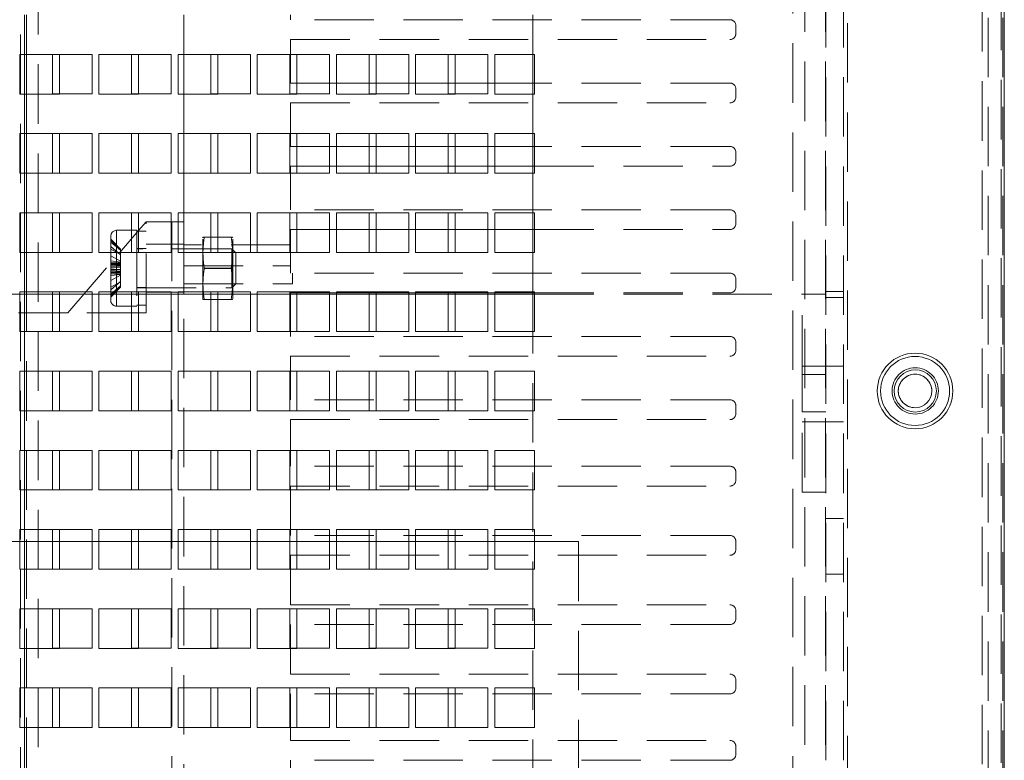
# Paper-space layout '2' of a CAD drawing. Header units: inches. Extents: x 1 to 109, y 1 to 85.
# Tile 96 of 134: x 93.7 to 97.84, y 20.29 to 23.41. Entities that reach past the tile are written whole.
import ezdxf

# ---------------------------------------------------------------- set-up
doc = ezdxf.new("R2010")
doc.units = ezdxf.units.IN
doc.header["$MEASUREMENT"] = 0
doc.linetypes.add('HIDDEN', pattern=[0.075, 0.05, -0.025])

psp = doc.layouts.new('2')

# ---------------------------------------------------------------- linework, layer by layer
at = {"color": 7, "linetype": 'HIDDEN', "lineweight": 0, "ltscale": 5}
for p, q in [((97.8294, 30.6516), (97.8294, 13.0332)), ((97.0903, 13.163), (97.0903, 30.5218)), ((97.165, 13.163), (97.165, 30.5218)), ((97.7483, 13.146), (97.7483, 30.5385)), ((97.7733, 30.5385), (97.7733, 13.146)), ((97.8356, 30.5385), (97.8356, 13.146)), ((97.1817, 30.5153), (97.1817, 13.1695)), ((97.8417, 30.5153), (97.8417, 13.1695)), ((97.0019, 13.2286), (97.0019, 30.4542)), ((97.0891, 13.2286), (97.0891, 30.4542)), ((96.9519, 30.431), (96.9519, 13.2518)), ((93.6987, 13.7176), (93.6987, 29.9676)), ((93.7153, 13.7176), (93.7153, 29.9676)), ((93.7734, 29.9676), (93.7734, 13.7176)), ((93.7153, 23.2591), (93.7153, 23.4257)), ((93.7236, 23.2591), (93.7236, 23.4257)), ((94.3864, 23.2591), (94.3864, 23.4257)), ((94.8364, 23.4052), (94.8364, 23.4257)), ((96.6864, 23.4052), (94.8364, 23.4052)), ((95.8561, 23.4257), (95.8561, 23.2591)), ((96.7114, 23.3802), (96.7114, 23.3469)), ((94.8364, 23.3219), (96.6864, 23.3219)), ((94.8364, 23.2591), (94.8364, 23.3219)), ((94.0003, 23.2592), (93.8336, 23.2592)), ((93.8336, 23.2592), (93.8336, 23.2591)), ((94.0003, 23.0926), (94.0003, 23.2592)), ((94.3336, 23.2592), (94.1669, 23.2592)), ((94.1669, 23.2592), (94.1669, 23.2591)), ((94.3336, 23.0926), (94.3336, 23.2592)), ((94.6669, 23.2592), (94.5003, 23.2592)), ((94.5003, 23.2592), (94.5003, 23.0926)), ((94.6669, 23.0926), (94.6669, 23.2592)), ((95.0003, 23.2592), (94.8336, 23.2592)), ((94.8336, 23.2592), (94.8336, 23.0926)), ((95.0003, 23.0926), (95.0003, 23.2592)), ((95.3336, 23.2592), (95.1669, 23.2592)), ((95.1669, 23.2592), (95.1669, 23.2591)), ((95.3336, 23.0926), (95.3336, 23.2592)), ((95.6669, 23.2592), (95.5003, 23.2592)), ((95.5003, 23.2592), (95.5003, 23.2591)), ((95.6669, 23.0926), (95.6669, 23.2592)), ((95.0294, 23.1386), (94.8628, 23.1386)), ((95.1669, 23.1386), (95.1669, 23.0926)), ((95.3628, 23.1386), (95.1961, 23.1386)), ((95.5003, 23.1386), (95.5003, 23.0926)), ((95.6961, 23.1386), (95.5294, 23.1386)), ((95.8561, 23.1386), (95.8561, 22.9257)), ((96.6864, 23.1386), (95.8628, 23.1386)), ((96.7114, 23.1136), (96.7114, 23.0802)), ((93.7153, 22.9257), (93.7153, 23.0924)), ((93.7236, 22.9257), (93.7236, 23.0924)), ((93.8628, 23.0926), (94.0003, 23.0926)), ((94.1961, 23.0926), (94.3336, 23.0926)), ((94.3864, 22.9257), (94.3864, 23.0924)), ((94.5003, 23.0926), (94.6669, 23.0926)), ((94.8336, 23.0926), (95.0003, 23.0926)), ((94.8364, 23.0552), (96.6864, 23.0552)), ((94.8364, 22.9257), (94.8364, 23.0552)), ((95.1669, 23.0926), (95.3336, 23.0926)), ((95.5003, 23.0926), (95.6669, 23.0926)), ((94.0003, 22.9259), (93.8336, 22.9259)), ((93.8336, 22.9259), (93.8336, 22.9257)), ((94.0003, 22.7592), (94.0003, 22.9259)), ((94.3336, 22.9259), (94.1669, 22.9259)), ((94.1669, 22.9259), (94.1669, 22.9257)), ((94.3336, 22.7592), (94.3336, 22.9259)), ((94.6669, 22.9259), (94.5003, 22.9259)), ((94.5003, 22.9259), (94.5003, 22.7592)), ((94.6669, 22.7592), (94.6669, 22.9259)), ((95.0003, 22.9259), (94.8336, 22.9259)), ((94.8336, 22.9259), (94.8336, 22.7592)), ((95.0003, 22.7592), (95.0003, 22.9259)), ((95.3336, 22.9259), (95.1669, 22.9259)), ((95.1669, 22.9259), (95.1669, 22.9257)), ((95.3336, 22.7592), (95.3336, 22.9259)), ((95.6669, 22.9259), (95.5003, 22.9259)), ((95.5003, 22.9259), (95.5003, 22.9257)), ((95.6669, 22.7592), (95.6669, 22.9259)), ((95.0294, 22.8719), (94.8628, 22.8719)), ((95.1669, 22.8719), (95.1669, 22.7886)), ((95.3628, 22.8719), (95.1961, 22.8719)), ((95.5003, 22.8719), (95.5003, 22.7886)), ((95.6961, 22.8719), (95.5294, 22.8719)), ((95.8561, 22.8719), (95.8561, 22.7886)), ((96.6864, 22.8719), (95.8628, 22.8719)), ((96.7114, 22.8469), (96.7114, 22.8136)), ((94.8628, 22.7886), (95.0294, 22.7886)), ((95.1961, 22.7886), (95.3628, 22.7886)), ((95.5294, 22.7886), (95.6961, 22.7886)), ((95.8628, 22.7886), (96.6864, 22.7886)), ((93.7153, 22.5924), (93.7153, 22.7591)), ((93.7236, 22.5924), (93.7236, 22.7591)), ((93.8628, 22.7592), (94.0003, 22.7592)), ((94.1961, 22.7592), (94.3336, 22.7592)), ((94.3864, 22.5924), (94.3864, 22.7591)), ((94.5003, 22.7592), (94.6669, 22.7592)), ((94.8336, 22.7592), (94.8364, 22.7592)), ((94.8364, 22.6052), (94.8364, 22.7591)), ((94.8628, 22.7592), (95.0003, 22.7592)), ((95.1961, 22.7592), (95.3336, 22.7592)), ((95.5294, 22.7592), (95.6669, 22.7592)), ((95.8561, 22.7591), (95.8561, 22.5219)), ((96.6864, 22.6052), (94.8364, 22.6052)), ((94.0003, 22.5926), (93.8336, 22.5926)), ((93.8336, 22.5926), (93.8336, 22.5924)), ((94.0003, 22.4259), (94.0003, 22.5926)), ((94.3336, 22.5926), (94.1669, 22.5926)), ((94.1669, 22.5926), (94.1669, 22.5924)), ((94.3336, 22.4259), (94.3336, 22.5926)), ((94.6669, 22.5926), (94.5003, 22.5926)), ((94.5003, 22.5926), (94.5003, 22.4259)), ((94.6669, 22.4259), (94.6669, 22.5926)), ((95.0003, 22.5926), (94.8336, 22.5926)), ((94.8336, 22.5926), (94.8336, 22.4259)), ((95.0003, 22.4259), (95.0003, 22.5926)), ((95.3336, 22.5926), (95.1669, 22.5926)), ((95.1669, 22.5926), (95.1669, 22.5219)), ((95.3336, 22.4259), (95.3336, 22.5926)), ((95.6669, 22.5926), (95.5003, 22.5926)), ((95.5003, 22.5926), (95.5003, 22.5219)), ((95.6669, 22.4259), (95.6669, 22.5926)), ((96.7114, 22.5802), (96.7114, 22.5469)), ((94.1039, 22.5191), (94.1039, 22.1998)), ((94.1039, 22.1991), (94.1039, 22.5188)), ((94.1039, 22.1991), (94.1039, 22.5181)), ((94.1669, 22.5191), (94.1669, 22.4259)), ((94.228, 22.5153), (94.194, 22.5153)), ((94.1961, 22.5178), (94.228, 22.5549)), ((94.228, 22.5549), (94.3364, 22.5549)), ((94.228, 22.1716), (94.228, 22.5549)), ((94.3364, 22.5549), (94.3364, 19.5382)), ((94.3364, 22.5549), (94.3628, 22.5549)), ((94.8628, 22.5219), (95.0294, 22.5219)), ((95.1961, 22.5219), (95.3628, 22.5219)), ((95.5294, 22.5219), (95.6961, 22.5219)), ((95.8628, 22.5219), (96.6864, 22.5219)), ((94.0789, 22.481), (94.1205, 22.4396)), ((94.0789, 22.4807), (94.1205, 22.4391)), ((94.1205, 22.437), (94.0789, 22.4786)), ((94.1205, 22.4358), (94.0789, 22.4772)), ((94.1889, 22.5094), (94.1889, 22.493)), ((94.1889, 22.493), (94.1889, 22.1991)), ((94.4674, 22.4903), (94.4664, 22.4866)), ((94.4664, 22.2316), (94.4664, 22.4866)), ((94.5862, 22.4905), (94.4728, 22.4905)), ((94.5862, 22.4901), (94.4728, 22.4901)), ((94.5927, 22.4866), (94.5917, 22.4903)), ((94.5927, 22.2316), (94.5927, 22.4866)), ((94.1205, 22.4345), (94.0789, 22.4693)), ((94.0789, 22.4511), (94.1205, 22.4162)), ((94.0789, 22.4391), (94.1205, 22.4163)), ((94.1205, 22.4391), (94.1205, 22.4396)), ((94.1205, 22.4345), (94.1205, 22.4391)), ((94.1205, 22.4162), (94.1205, 22.4345)), ((94.228, 22.4424), (94.1889, 22.4424)), ((94.5889, 22.4411), (94.1889, 22.4411)), ((94.3864, 22.4603), (94.228, 22.4603)), ((94.8364, 22.4576), (94.3864, 22.4576)), ((94.5889, 22.4277), (94.5889, 22.4411)), ((94.6055, 22.4244), (94.5889, 22.4411)), ((93.7153, 22.2591), (93.7153, 22.4257)), ((93.7236, 22.2591), (93.7236, 22.4257)), ((93.8628, 22.4259), (94.0003, 22.4259)), ((93.898, 22.1716), (94.1168, 22.4257)), ((94.0789, 22.2241), (94.0789, 22.4257)), ((94.1205, 22.3884), (94.0789, 22.4112)), ((94.1205, 22.3639), (94.1205, 22.4162)), ((94.1669, 22.4259), (94.3336, 22.4259)), ((94.3864, 22.2591), (94.3864, 22.4257)), ((94.8364, 22.4253), (94.3864, 22.4253)), ((94.5927, 22.4253), (94.4664, 22.4253)), ((94.5003, 22.4259), (94.6669, 22.4259)), ((94.5889, 22.277), (94.5889, 22.4277)), ((94.6055, 22.4244), (94.6055, 22.4138)), ((94.6055, 22.4138), (94.6055, 22.2937)), ((94.8336, 22.4259), (94.8364, 22.4259)), ((94.8364, 22.3386), (94.8364, 22.4257)), ((94.8628, 22.4259), (95.0003, 22.4259)), ((95.1961, 22.4259), (95.3336, 22.4259)), ((95.5294, 22.4259), (95.6669, 22.4259)), ((95.8561, 22.4257), (95.8561, 22.2552)), ((94.1205, 22.3848), (94.0789, 22.3896)), ((94.1205, 22.3806), (94.0789, 22.3832)), ((94.1205, 22.3821), (94.0789, 22.3821)), ((94.1205, 22.3776), (94.0789, 22.3776)), ((94.1205, 22.3767), (94.0789, 22.3767)), ((94.1205, 22.3747), (94.0789, 22.3747)), ((94.1205, 22.3737), (94.0789, 22.3737)), ((94.0789, 22.3681), (94.1205, 22.3707)), ((94.0789, 22.3617), (94.1205, 22.3665)), ((94.1205, 22.3639), (94.0789, 22.3639)), ((94.0789, 22.3565), (94.1205, 22.3517)), ((94.1205, 22.3542), (94.0789, 22.3542)), ((94.0789, 22.3499), (94.1205, 22.3473)), ((94.1205, 22.3297), (94.1205, 22.3639)), ((94.3864, 22.3689), (94.8364, 22.3689)), ((94.5862, 22.3595), (94.4728, 22.3595)), ((94.5862, 22.3586), (94.4728, 22.3586)), ((94.1205, 22.3444), (94.0789, 22.3444)), ((94.1205, 22.3435), (94.0789, 22.3435)), ((94.1205, 22.3414), (94.0789, 22.3414)), ((94.1205, 22.3406), (94.0789, 22.3406)), ((94.1205, 22.3375), (94.0789, 22.3348)), ((94.1205, 22.336), (94.0789, 22.336)), ((94.1205, 22.3334), (94.0789, 22.3285)), ((94.1205, 22.3297), (94.0789, 22.3069)), ((94.1205, 22.3018), (94.1205, 22.3297)), ((96.6864, 22.3386), (94.8364, 22.3386)), ((94.8447, 22.2928), (94.8447, 22.3386)), ((96.7114, 22.3136), (96.7114, 22.2802)), ((94.0789, 22.2684), (94.1205, 22.3033)), ((94.0789, 22.279), (94.1205, 22.3018)), ((94.1205, 22.2851), (94.0789, 22.2502)), ((94.1205, 22.284), (94.0789, 22.2426)), ((94.1205, 22.2811), (94.0789, 22.2395)), ((94.0789, 22.2388), (94.1205, 22.2802)), ((94.0789, 22.2374), (94.1205, 22.279)), ((94.1205, 22.2851), (94.1205, 22.3018)), ((94.1205, 22.2811), (94.1205, 22.2851)), ((94.1205, 22.279), (94.1205, 22.2811)), ((94.1889, 22.2774), (94.228, 22.2774)), ((94.1889, 22.277), (94.5889, 22.277)), ((94.3864, 22.2928), (94.8447, 22.2928)), ((94.4664, 22.2928), (94.5927, 22.2928)), ((94.5889, 22.277), (94.6055, 22.2937)), ((93.5294, 22.2499), (93.6961, 22.2499)), ((93.7153, 14.5924), (93.7153, 22.2499)), ((93.7236, 14.5924), (93.7236, 22.2499)), ((94.0003, 22.2592), (93.8336, 22.2592)), ((93.8336, 22.2592), (93.8336, 22.2591)), ((93.8336, 22.2499), (93.8336, 22.0926)), ((93.8628, 22.2499), (94.0294, 22.2499)), ((94.0003, 22.0926), (94.0003, 22.2592)), ((94.3336, 22.2592), (94.1669, 22.2592)), ((94.1669, 22.2592), (94.1669, 22.0926)), ((94.1961, 22.2499), (94.3628, 22.2499)), ((94.228, 22.2578), (94.3864, 22.2578)), ((94.3336, 22.0926), (94.3336, 22.2592)), ((94.3864, 18.1462), (94.3864, 22.2499)), ((94.4664, 22.2316), (94.4674, 22.2278)), ((94.5862, 22.2281), (94.4728, 22.2281)), ((94.5862, 22.2276), (94.4728, 22.2276)), ((94.6669, 22.2592), (94.5003, 22.2592)), ((94.5003, 22.2592), (94.5003, 22.0926)), ((94.5294, 22.2499), (94.6961, 22.2499)), ((94.5917, 22.2278), (94.5927, 22.2316)), ((94.6669, 22.0926), (94.6669, 22.2592)), ((95.0003, 22.2592), (94.8336, 22.2592)), ((94.8336, 22.2592), (94.8336, 22.0926)), ((94.8364, 22.0719), (94.8364, 22.2499)), ((94.8628, 22.2552), (95.0294, 22.2552)), ((94.8628, 22.2499), (95.0294, 22.2499)), ((95.0003, 22.0926), (95.0003, 22.2592)), ((95.3336, 22.2592), (95.1669, 22.2592)), ((95.1669, 22.2592), (95.1669, 22.2552)), ((95.1669, 22.2499), (95.1669, 22.0926)), ((95.1961, 22.2552), (95.3628, 22.2552)), ((95.1961, 22.2499), (95.3628, 22.2499)), ((95.3336, 22.0926), (95.3336, 22.2592)), ((95.6669, 22.2592), (95.5003, 22.2592)), ((95.5003, 22.2592), (95.5003, 22.2552)), ((95.5003, 22.2499), (95.5003, 22.0926)), ((95.5294, 22.2552), (95.6961, 22.2552)), ((95.5294, 22.2499), (95.6961, 22.2499)), ((95.6669, 22.0926), (95.6669, 22.2592)), ((95.8561, 22.2499), (95.8561, 14.5924)), ((95.8628, 22.2552), (96.6864, 22.2552)), ((95.8628, 22.2499), (96.9903, 22.2499)), ((97.0903, 22.2499), (96.9903, 22.2499)), ((96.9903, 21.9121), (96.9903, 22.2499)), ((97.165, 22.2616), (97.0903, 22.2616)), ((97.165, 22.2366), (97.0903, 22.2366)), ((94.1039, 22.1991), (94.1889, 22.1991)), ((94.1889, 22.2037), (94.228, 22.2037)), ((93.6909, 22.1716), (93.898, 22.1716)), ((94.228, 22.1716), (93.898, 22.1716)), ((93.8336, 22.0926), (94.0003, 22.0926)), ((94.1669, 22.0926), (94.3336, 22.0926)), ((94.5003, 22.0926), (94.6669, 22.0926)), ((94.8336, 22.0926), (95.0003, 22.0926)), ((96.6864, 22.0719), (94.8364, 22.0719)), ((95.1669, 22.0926), (95.3336, 22.0926)), ((95.5003, 22.0926), (95.6669, 22.0926)), ((96.7114, 22.0469), (96.7114, 22.0136)), ((94.8364, 21.9886), (96.6864, 21.9886)), ((94.8364, 21.8052), (94.8364, 21.9886)), ((96.9903, 21.947), (97.0903, 21.947)), ((97.0903, 21.947), (97.165, 21.947)), ((97.165, 21.947), (97.0903, 21.947)), ((94.0003, 21.9259), (93.8336, 21.9259)), ((93.8336, 21.9259), (93.8336, 21.7592)), ((94.0003, 21.7592), (94.0003, 21.9259)), ((94.3336, 21.9259), (94.1669, 21.9259)), ((94.1669, 21.9259), (94.1669, 21.7592)), ((94.3336, 21.7592), (94.3336, 21.9259)), ((94.6669, 21.9259), (94.5003, 21.9259)), ((94.5003, 21.9259), (94.5003, 21.7592)), ((94.6669, 21.7592), (94.6669, 21.9259)), ((95.0003, 21.9259), (94.8336, 21.9259)), ((94.8336, 21.9259), (94.8336, 21.7592)), ((95.0003, 21.7592), (95.0003, 21.9259)), ((95.3336, 21.9259), (95.1669, 21.9259)), ((95.1669, 21.9259), (95.1669, 21.7592)), ((95.3336, 21.7592), (95.3336, 21.9259)), ((95.6669, 21.9259), (95.5003, 21.9259)), ((95.5003, 21.9259), (95.5003, 21.7592)), ((95.6669, 21.7592), (95.6669, 21.9259)), ((97.0903, 21.9121), (96.9903, 21.9121)), ((96.9903, 21.7544), (96.9903, 21.9121)), ((96.6864, 21.8052), (94.8364, 21.8052)), ((96.7114, 21.7802), (96.7114, 21.7469)), ((93.8336, 21.7592), (94.0003, 21.7592)), ((94.1669, 21.7592), (94.3336, 21.7592)), ((94.5003, 21.7592), (94.6669, 21.7592)), ((94.8336, 21.7592), (95.0003, 21.7592)), ((95.1669, 21.7592), (95.3336, 21.7592)), ((95.5003, 21.7592), (95.6669, 21.7592)), ((97.0903, 21.7544), (96.9903, 21.7544)), ((96.9903, 21.4166), (96.9903, 21.7544)), ((94.8364, 21.7219), (96.6864, 21.7219)), ((94.8364, 21.5256), (94.8364, 21.7219)), ((96.9903, 21.7128), (97.0903, 21.7128)), ((97.0903, 21.7128), (97.165, 21.7128)), ((97.0903, 21.7128), (97.165, 21.7128)), ((94.0003, 21.5926), (93.8336, 21.5926)), ((93.8336, 21.5926), (93.8336, 21.4259)), ((94.0003, 21.4259), (94.0003, 21.5926)), ((94.3336, 21.5926), (94.1669, 21.5926)), ((94.1669, 21.5926), (94.1669, 21.4259)), ((94.3336, 21.4259), (94.3336, 21.5926)), ((94.6669, 21.5926), (94.5003, 21.5926)), ((94.5003, 21.5926), (94.5003, 21.4259)), ((94.6669, 21.4259), (94.6669, 21.5926)), ((95.0003, 21.5926), (94.8336, 21.5926)), ((94.8336, 21.5926), (94.8336, 21.4259)), ((95.0003, 21.4259), (95.0003, 21.5926)), ((95.3336, 21.5926), (95.1669, 21.5926)), ((95.1669, 21.5926), (95.1669, 21.4259)), ((95.3336, 21.4259), (95.3336, 21.5926)), ((95.6669, 21.5926), (95.5003, 21.5926)), ((95.5003, 21.5926), (95.5003, 21.4259)), ((95.6669, 21.4259), (95.6669, 21.5926)), ((96.6864, 21.5256), (94.8364, 21.5256)), ((96.7114, 21.5006), (96.7114, 21.4673)), ((94.8364, 21.4423), (96.6864, 21.4423)), ((94.8364, 21.234), (94.8364, 21.4423)), ((93.8336, 21.4259), (94.0003, 21.4259)), ((94.1669, 21.4259), (94.3336, 21.4259)), ((94.5003, 21.4259), (94.6669, 21.4259)), ((94.8336, 21.4259), (95.0003, 21.4259)), ((95.1669, 21.4259), (95.3336, 21.4259)), ((95.5003, 21.4259), (95.6669, 21.4259)), ((97.0903, 21.4166), (96.9903, 21.4166)), ((97.0903, 21.3053), (97.165, 21.3053)), ((97.165, 21.3053), (97.0903, 21.3053)), ((94.0003, 21.2592), (93.8336, 21.2592)), ((93.8336, 21.2592), (93.8336, 21.0926)), ((94.0003, 21.0926), (94.0003, 21.2592)), ((94.3336, 21.2592), (94.1669, 21.2592)), ((94.1669, 21.2592), (94.1669, 21.0926)), ((94.3336, 21.0926), (94.3336, 21.2592)), ((94.6669, 21.2592), (94.5003, 21.2592)), ((94.5003, 21.2592), (94.5003, 21.0926)), ((94.6669, 21.0926), (94.6669, 21.2592)), ((95.0003, 21.2592), (94.8336, 21.2592)), ((94.8336, 21.2592), (94.8336, 21.0926)), ((96.6864, 21.234), (94.8364, 21.234)), ((95.0003, 21.0926), (95.0003, 21.2592)), ((95.3336, 21.2592), (95.1669, 21.2592)), ((95.1669, 21.2592), (95.1669, 21.0926)), ((95.3336, 21.0926), (95.3336, 21.2592)), ((95.6669, 21.2592), (95.5003, 21.2592)), ((95.5003, 21.2592), (95.5003, 21.0926)), ((95.6669, 21.0926), (95.6669, 21.2592)), ((93.5294, 21.2082), (93.6961, 21.2082)), ((93.8628, 21.2082), (94.0294, 21.2082)), ((94.1961, 21.2082), (94.3628, 21.2082)), ((94.5294, 21.2082), (94.6961, 21.2082)), ((94.8628, 21.2082), (95.0294, 21.2082)), ((95.1961, 21.2082), (95.3628, 21.2082)), ((95.5294, 21.2082), (95.6961, 21.2082)), ((95.8628, 21.2082), (96.0486, 21.2082)), ((96.0486, 21.2082), (96.0486, 19.5416)), ((96.7114, 21.209), (96.7114, 21.1757)), ((94.8364, 21.1507), (96.6864, 21.1507)), ((94.8364, 20.9424), (94.8364, 21.1507)), ((93.8336, 21.0926), (94.0003, 21.0926)), ((94.1669, 21.0926), (94.3336, 21.0926)), ((94.5003, 21.0926), (94.6669, 21.0926)), ((94.8336, 21.0926), (95.0003, 21.0926)), ((95.1669, 21.0926), (95.3336, 21.0926)), ((95.5003, 21.0926), (95.6669, 21.0926)), ((97.0903, 21.0712), (97.165, 21.0712)), ((97.0903, 21.0712), (97.165, 21.0712)), ((94.8364, 20.9424), (96.6864, 20.9424)), ((94.0003, 20.9259), (93.8336, 20.9259)), ((93.8336, 20.9259), (93.8336, 20.7592)), ((94.0003, 20.7592), (94.0003, 20.9259)), ((94.3336, 20.9259), (94.1669, 20.9259)), ((94.1669, 20.9259), (94.1669, 20.7592)), ((94.3336, 20.7592), (94.3336, 20.9259)), ((94.6669, 20.9259), (94.5003, 20.9259)), ((94.5003, 20.9259), (94.5003, 20.7592)), ((94.6669, 20.7592), (94.6669, 20.9259)), ((95.0003, 20.9259), (94.8336, 20.9259)), ((94.8336, 20.9259), (94.8336, 20.7592)), ((95.0003, 20.7592), (95.0003, 20.9259)), ((95.3336, 20.9259), (95.1669, 20.9259)), ((95.1669, 20.9259), (95.1669, 20.7592)), ((95.3336, 20.7592), (95.3336, 20.9259)), ((95.6669, 20.9259), (95.5003, 20.9259)), ((95.5003, 20.9259), (95.5003, 20.7592)), ((95.6669, 20.7592), (95.6669, 20.9259)), ((96.7114, 20.9174), (96.7114, 20.8842)), ((96.6864, 20.8592), (94.8364, 20.8592)), ((94.8364, 20.8592), (94.8364, 20.6508)), ((93.8336, 20.7592), (94.0003, 20.7592)), ((94.1669, 20.7592), (94.3336, 20.7592)), ((94.5003, 20.7592), (94.6669, 20.7592)), ((94.8336, 20.7592), (95.0003, 20.7592)), ((95.1669, 20.7592), (95.3336, 20.7592)), ((95.5003, 20.7592), (95.6669, 20.7592)), ((94.8364, 20.6508), (96.6864, 20.6508)), ((96.7114, 20.6258), (96.7114, 20.5925)), ((94.0003, 20.5926), (93.8336, 20.5926)), ((93.8336, 20.5926), (93.8336, 20.4259)), ((94.0003, 20.4259), (94.0003, 20.5926)), ((94.3336, 20.5926), (94.1669, 20.5926)), ((94.1669, 20.5926), (94.1669, 20.4259)), ((94.3336, 20.4259), (94.3336, 20.5926)), ((94.6669, 20.5926), (94.5003, 20.5926)), ((94.5003, 20.5926), (94.5003, 20.4259)), ((94.6669, 20.4259), (94.6669, 20.5926)), ((95.0003, 20.5926), (94.8336, 20.5926)), ((94.8336, 20.5926), (94.8336, 20.4259)), ((96.6864, 20.5675), (94.8364, 20.5675)), ((94.8364, 20.5675), (94.8364, 20.3712)), ((95.0003, 20.4259), (95.0003, 20.5926)), ((95.3336, 20.5926), (95.1669, 20.5926)), ((95.1669, 20.5926), (95.1669, 20.4259)), ((95.3336, 20.4259), (95.3336, 20.5926)), ((95.6669, 20.5926), (95.5003, 20.5926)), ((95.5003, 20.5926), (95.5003, 20.4259)), ((95.6669, 20.4259), (95.6669, 20.5926)), ((93.8336, 20.4259), (94.0003, 20.4259)), ((94.1669, 20.4259), (94.3336, 20.4259)), ((94.5003, 20.4259), (94.6669, 20.4259)), ((94.8336, 20.4259), (95.0003, 20.4259)), ((95.1669, 20.4259), (95.3336, 20.4259)), ((95.5003, 20.4259), (95.6669, 20.4259)), ((94.8364, 20.3712), (96.6864, 20.3712)), ((96.7114, 20.3462), (96.7114, 20.3129)), ((96.6864, 20.2879), (94.8364, 20.2879)), ((94.8364, 20.2879), (94.8364, 20.1046))]:
    psp.add_line(p, q, dxfattribs=at)
at = {"color": 7, "linetype": 'Continuous', "lineweight": 15, "ltscale": 5}
for p, q in [((97.8419, 30.5968), (97.8419, 13.088)), ((93.8628, 23.2591), (93.6961, 23.2591)), ((93.6961, 23.2591), (93.6961, 23.0924)), ((93.7236, 23.0924), (93.7236, 23.2591)), ((93.8336, 23.2591), (93.8336, 23.0926)), ((93.8628, 23.0924), (93.8628, 23.2591)), ((94.1961, 23.2591), (94.0294, 23.2591)), ((94.0294, 23.2591), (94.0294, 23.0924)), ((94.1669, 23.2591), (94.1669, 23.0926)), ((94.1961, 23.0924), (94.1961, 23.2591)), ((94.5294, 23.2591), (94.3628, 23.2591)), ((94.3628, 23.2591), (94.3628, 23.0924)), ((94.3864, 23.0924), (94.3864, 23.2591)), ((94.5294, 23.0924), (94.5294, 23.2591)), ((94.8628, 23.2591), (94.6961, 23.2591)), ((94.6961, 23.2591), (94.6961, 23.0924)), ((94.8364, 23.1386), (94.8364, 23.2591)), ((94.8628, 23.0924), (94.8628, 23.2591)), ((95.1961, 23.2591), (95.0294, 23.2591)), ((95.0294, 23.2591), (95.0294, 23.0924)), ((95.1669, 23.2591), (95.1669, 23.1386)), ((95.1961, 23.0924), (95.1961, 23.2591)), ((95.5294, 23.2591), (95.3628, 23.2591)), ((95.3628, 23.2591), (95.3628, 23.0924)), ((95.5003, 23.2591), (95.5003, 23.1386)), ((95.5294, 23.0924), (95.5294, 23.2591)), ((95.8628, 23.2591), (95.6961, 23.2591)), ((95.6961, 23.2591), (95.6961, 23.0924)), ((95.8561, 23.2591), (95.8561, 23.1386)), ((95.8628, 23.0924), (95.8628, 23.2591)), ((94.8628, 23.1386), (94.8364, 23.1386)), ((95.1961, 23.1386), (95.0294, 23.1386)), ((95.5294, 23.1386), (95.3628, 23.1386)), ((95.8628, 23.1386), (95.6961, 23.1386)), ((93.6961, 23.0924), (93.8628, 23.0924)), ((93.8336, 23.0926), (93.8628, 23.0926)), ((94.0294, 23.0924), (94.1961, 23.0924)), ((94.1669, 23.0926), (94.1961, 23.0926)), ((94.3628, 23.0924), (94.5294, 23.0924)), ((94.6961, 23.0924), (94.8628, 23.0924)), ((95.0294, 23.0924), (95.1961, 23.0924)), ((95.3628, 23.0924), (95.5294, 23.0924)), ((95.6961, 23.0924), (95.8628, 23.0924)), ((93.8628, 22.9257), (93.6961, 22.9257)), ((93.6961, 22.9257), (93.6961, 22.7591)), ((93.7236, 22.7591), (93.7236, 22.9257)), ((93.8336, 22.9257), (93.8336, 22.7592)), ((93.8628, 22.7591), (93.8628, 22.9257)), ((94.1961, 22.9257), (94.0294, 22.9257)), ((94.0294, 22.9257), (94.0294, 22.7591)), ((94.1669, 22.9257), (94.1669, 22.7592)), ((94.1961, 22.7591), (94.1961, 22.9257)), ((94.5294, 22.9257), (94.3628, 22.9257)), ((94.3628, 22.9257), (94.3628, 22.7591)), ((94.3864, 22.7591), (94.3864, 22.9257)), ((94.5294, 22.7591), (94.5294, 22.9257)), ((94.8628, 22.9257), (94.6961, 22.9257)), ((94.6961, 22.9257), (94.6961, 22.7591)), ((94.8364, 22.8719), (94.8364, 22.9257)), ((94.8628, 22.7591), (94.8628, 22.9257)), ((95.1961, 22.9257), (95.0294, 22.9257)), ((95.0294, 22.9257), (95.0294, 22.7591)), ((95.1669, 22.9257), (95.1669, 22.8719)), ((95.1961, 22.7591), (95.1961, 22.9257)), ((95.5294, 22.9257), (95.3628, 22.9257)), ((95.3628, 22.9257), (95.3628, 22.7591)), ((95.5003, 22.9257), (95.5003, 22.8719)), ((95.5294, 22.7591), (95.5294, 22.9257)), ((95.8628, 22.9257), (95.6961, 22.9257)), ((95.6961, 22.9257), (95.6961, 22.7591)), ((95.8561, 22.9257), (95.8561, 22.8719)), ((95.8628, 22.7591), (95.8628, 22.9257)), ((94.8628, 22.8719), (94.8364, 22.8719)), ((95.1961, 22.8719), (95.0294, 22.8719)), ((95.5294, 22.8719), (95.3628, 22.8719)), ((95.8628, 22.8719), (95.6961, 22.8719)), ((94.8364, 22.7886), (94.8628, 22.7886)), ((94.8364, 22.7591), (94.8364, 22.7886)), ((95.0294, 22.7886), (95.1961, 22.7886)), ((95.1669, 22.7886), (95.1669, 22.7592)), ((95.3628, 22.7886), (95.5294, 22.7886)), ((95.5003, 22.7886), (95.5003, 22.7592)), ((95.6961, 22.7886), (95.8628, 22.7886)), ((95.8561, 22.7886), (95.8561, 22.7591)), ((93.6961, 22.7591), (93.8628, 22.7591)), ((93.8336, 22.7592), (93.8628, 22.7592)), ((94.0294, 22.7591), (94.1961, 22.7591)), ((94.1669, 22.7592), (94.1961, 22.7592)), ((94.3628, 22.7591), (94.5294, 22.7591)), ((94.6961, 22.7591), (94.8628, 22.7591)), ((94.8364, 22.7592), (94.8628, 22.7592)), ((95.0294, 22.7591), (95.1961, 22.7591)), ((95.1669, 22.7592), (95.1961, 22.7592)), ((95.3628, 22.7591), (95.5294, 22.7591)), ((95.5003, 22.7592), (95.5294, 22.7592)), ((95.6961, 22.7591), (95.8628, 22.7591)), ((93.8628, 22.5924), (93.6961, 22.5924)), ((93.6961, 22.5924), (93.6961, 22.4257)), ((93.7236, 22.4257), (93.7236, 22.5924)), ((93.8336, 22.5924), (93.8336, 22.4259)), ((93.8628, 22.4257), (93.8628, 22.5924)), ((94.1961, 22.5924), (94.0294, 22.5924)), ((94.0294, 22.5924), (94.0294, 22.4257)), ((94.1669, 22.5924), (94.1669, 22.5191)), ((94.1961, 22.4257), (94.1961, 22.5924)), ((94.5294, 22.5924), (94.3628, 22.5924)), ((94.3628, 22.5924), (94.3628, 22.4257)), ((94.3864, 22.4257), (94.3864, 22.5924)), ((94.5294, 22.4257), (94.5294, 22.5924)), ((94.8628, 22.5924), (94.6961, 22.5924)), ((94.6961, 22.5924), (94.6961, 22.4257)), ((94.8628, 22.4257), (94.8628, 22.5924)), ((95.1961, 22.5924), (95.0294, 22.5924)), ((95.0294, 22.5924), (95.0294, 22.4257)), ((95.1961, 22.4257), (95.1961, 22.5924)), ((95.5294, 22.5924), (95.3628, 22.5924)), ((95.3628, 22.5924), (95.3628, 22.4257)), ((95.5294, 22.4257), (95.5294, 22.5924)), ((95.8628, 22.5924), (95.6961, 22.5924)), ((95.6961, 22.5924), (95.6961, 22.4257)), ((95.8628, 22.4257), (95.8628, 22.5924)), ((94.1889, 22.5191), (94.1039, 22.5191)), ((94.1168, 22.4257), (94.1961, 22.5178)), ((94.1889, 22.5191), (94.1889, 22.5094)), ((94.194, 22.5153), (94.1889, 22.5153)), ((94.3628, 22.5549), (94.3864, 22.5549)), ((94.8364, 22.5219), (94.8628, 22.5219)), ((94.8364, 22.4257), (94.8364, 22.5219)), ((95.0294, 22.5219), (95.1961, 22.5219)), ((95.1669, 22.5219), (95.1669, 22.4259)), ((95.3628, 22.5219), (95.5294, 22.5219)), ((95.5003, 22.5219), (95.5003, 22.4259)), ((95.6961, 22.5219), (95.8628, 22.5219)), ((95.8561, 22.5219), (95.8561, 22.4257)), ((94.0789, 22.4721), (94.0789, 22.4941)), ((94.0789, 22.4257), (94.0789, 22.4721)), ((93.6961, 22.4257), (93.8628, 22.4257)), ((93.8336, 22.4259), (93.8628, 22.4259)), ((94.0294, 22.4257), (94.1961, 22.4257)), ((94.3628, 22.4257), (94.5294, 22.4257)), ((94.6961, 22.4257), (94.8628, 22.4257)), ((94.8364, 22.4259), (94.8628, 22.4259)), ((95.0294, 22.4257), (95.1961, 22.4257)), ((95.1669, 22.4259), (95.1961, 22.4259)), ((95.3628, 22.4257), (95.5294, 22.4257)), ((95.5003, 22.4259), (95.5294, 22.4259)), ((95.6961, 22.4257), (95.8628, 22.4257)), ((93.8628, 22.2591), (93.6961, 22.2591)), ((93.6961, 22.2591), (93.6961, 22.0924)), ((93.6961, 22.2499), (93.8628, 22.2499)), ((93.7236, 22.2499), (93.7236, 22.2591)), ((93.8336, 22.2591), (93.8336, 22.2499)), ((93.8628, 22.0924), (93.8628, 22.2591)), ((94.1961, 22.2591), (94.0294, 22.2591)), ((94.0294, 22.2591), (94.0294, 22.0924)), ((94.0294, 22.2499), (94.1961, 22.2499)), ((94.1961, 22.0924), (94.1961, 22.2591)), ((94.5294, 22.2591), (94.3628, 22.2591)), ((94.3628, 22.2591), (94.3628, 22.0924)), ((94.3628, 22.2499), (94.5294, 22.2499)), ((94.3864, 22.2499), (94.3864, 22.2591)), ((94.5294, 22.0924), (94.5294, 22.2591)), ((94.8628, 22.2591), (94.6961, 22.2591)), ((94.6961, 22.2591), (94.6961, 22.0924)), ((94.6961, 22.2499), (94.8628, 22.2499)), ((94.8364, 22.2552), (94.8628, 22.2552)), ((94.8364, 22.2499), (94.8364, 22.2552)), ((94.8628, 22.0924), (94.8628, 22.2591)), ((95.1961, 22.2591), (95.0294, 22.2591)), ((95.0294, 22.2591), (95.0294, 22.0924)), ((95.0294, 22.2552), (95.1961, 22.2552)), ((95.0294, 22.2499), (95.1961, 22.2499)), ((95.1669, 22.2552), (95.1669, 22.2499)), ((95.1961, 22.0924), (95.1961, 22.2591)), ((95.5294, 22.2591), (95.3628, 22.2591)), ((95.3628, 22.2591), (95.3628, 22.0924)), ((95.3628, 22.2552), (95.5294, 22.2552)), ((95.3628, 22.2499), (95.5294, 22.2499)), ((95.5003, 22.2552), (95.5003, 22.2499)), ((95.5294, 22.0924), (95.5294, 22.2591)), ((95.8628, 22.2591), (95.6961, 22.2591)), ((95.6961, 22.2591), (95.6961, 22.0924)), ((95.6961, 22.2552), (95.8628, 22.2552)), ((95.6961, 22.2499), (95.8628, 22.2499)), ((95.8561, 22.2552), (95.8561, 22.2499)), ((95.8628, 22.0924), (95.8628, 22.2591)), ((93.6961, 22.0924), (93.8628, 22.0924)), ((94.0294, 22.0924), (94.1961, 22.0924)), ((94.3628, 22.0924), (94.5294, 22.0924)), ((94.6961, 22.0924), (94.8628, 22.0924)), ((95.0294, 22.0924), (95.1961, 22.0924)), ((95.3628, 22.0924), (95.5294, 22.0924)), ((95.6961, 22.0924), (95.8628, 22.0924)), ((93.8628, 21.9257), (93.6961, 21.9257)), ((93.6961, 21.9257), (93.6961, 21.7591)), ((93.8628, 21.7591), (93.8628, 21.9257)), ((94.1961, 21.9257), (94.0294, 21.9257)), ((94.0294, 21.9257), (94.0294, 21.7591)), ((94.1961, 21.7591), (94.1961, 21.9257)), ((94.5294, 21.9257), (94.3628, 21.9257)), ((94.3628, 21.9257), (94.3628, 21.7591)), ((94.5294, 21.7591), (94.5294, 21.9257)), ((94.8628, 21.9257), (94.6961, 21.9257)), ((94.6961, 21.9257), (94.6961, 21.7591)), ((94.8628, 21.7591), (94.8628, 21.9257)), ((95.1961, 21.9257), (95.0294, 21.9257)), ((95.0294, 21.9257), (95.0294, 21.7591)), ((95.1961, 21.7591), (95.1961, 21.9257)), ((95.5294, 21.9257), (95.3628, 21.9257)), ((95.3628, 21.9257), (95.3628, 21.7591)), ((95.5294, 21.7591), (95.5294, 21.9257)), ((95.8628, 21.9257), (95.6961, 21.9257)), ((95.6961, 21.9257), (95.6961, 21.7591)), ((95.8628, 21.7591), (95.8628, 21.9257)), ((93.6961, 21.7591), (93.8628, 21.7591)), ((94.0294, 21.7591), (94.1961, 21.7591)), ((94.3628, 21.7591), (94.5294, 21.7591)), ((94.6961, 21.7591), (94.8628, 21.7591)), ((95.0294, 21.7591), (95.1961, 21.7591)), ((95.3628, 21.7591), (95.5294, 21.7591)), ((95.6961, 21.7591), (95.8628, 21.7591)), ((93.8628, 21.5924), (93.6961, 21.5924)), ((93.6961, 21.5924), (93.6961, 21.4257)), ((93.8628, 21.4257), (93.8628, 21.5924)), ((94.1961, 21.5924), (94.0294, 21.5924)), ((94.0294, 21.5924), (94.0294, 21.4257)), ((94.1961, 21.4257), (94.1961, 21.5924)), ((94.5294, 21.5924), (94.3628, 21.5924)), ((94.3628, 21.5924), (94.3628, 21.4257)), ((94.5294, 21.4257), (94.5294, 21.5924)), ((94.8628, 21.5924), (94.6961, 21.5924)), ((94.6961, 21.5924), (94.6961, 21.4257)), ((94.8628, 21.4257), (94.8628, 21.5924)), ((95.1961, 21.5924), (95.0294, 21.5924)), ((95.0294, 21.5924), (95.0294, 21.4257)), ((95.1961, 21.4257), (95.1961, 21.5924)), ((95.5294, 21.5924), (95.3628, 21.5924)), ((95.3628, 21.5924), (95.3628, 21.4257)), ((95.5294, 21.4257), (95.5294, 21.5924)), ((95.8628, 21.5924), (95.6961, 21.5924)), ((95.6961, 21.5924), (95.6961, 21.4257)), ((95.8628, 21.4257), (95.8628, 21.5924)), ((93.6961, 21.4257), (93.8628, 21.4257)), ((94.0294, 21.4257), (94.1961, 21.4257)), ((94.3628, 21.4257), (94.5294, 21.4257)), ((94.6961, 21.4257), (94.8628, 21.4257)), ((95.0294, 21.4257), (95.1961, 21.4257)), ((95.3628, 21.4257), (95.5294, 21.4257)), ((95.6961, 21.4257), (95.8628, 21.4257)), ((93.8628, 21.2591), (93.6961, 21.2591)), ((93.6961, 21.2591), (93.6961, 21.0924)), ((93.8628, 21.0924), (93.8628, 21.2591)), ((94.1961, 21.2591), (94.0294, 21.2591)), ((94.0294, 21.2591), (94.0294, 21.0924)), ((94.1961, 21.0924), (94.1961, 21.2591)), ((94.5294, 21.2591), (94.3628, 21.2591)), ((94.3628, 21.2591), (94.3628, 21.0924)), ((94.5294, 21.0924), (94.5294, 21.2591)), ((94.8628, 21.2591), (94.6961, 21.2591)), ((94.6961, 21.2591), (94.6961, 21.0924)), ((94.8628, 21.0924), (94.8628, 21.2591)), ((95.1961, 21.2591), (95.0294, 21.2591)), ((95.0294, 21.2591), (95.0294, 21.0924)), ((95.1961, 21.0924), (95.1961, 21.2591)), ((95.5294, 21.2591), (95.3628, 21.2591)), ((95.3628, 21.2591), (95.3628, 21.0924)), ((95.5294, 21.0924), (95.5294, 21.2591)), ((95.8628, 21.2591), (95.6961, 21.2591)), ((95.6961, 21.2591), (95.6961, 21.0924)), ((95.8628, 21.0924), (95.8628, 21.2591)), ((93.6961, 21.2082), (93.8628, 21.2082)), ((94.0294, 21.2082), (94.1961, 21.2082)), ((94.3628, 21.2082), (94.5294, 21.2082)), ((94.6961, 21.2082), (94.8628, 21.2082)), ((95.0294, 21.2082), (95.1961, 21.2082)), ((95.3628, 21.2082), (95.5294, 21.2082)), ((95.6961, 21.2082), (95.8628, 21.2082)), ((93.6961, 21.0924), (93.8628, 21.0924)), ((94.0294, 21.0924), (94.1961, 21.0924)), ((94.3628, 21.0924), (94.5294, 21.0924)), ((94.6961, 21.0924), (94.8628, 21.0924)), ((95.0294, 21.0924), (95.1961, 21.0924)), ((95.3628, 21.0924), (95.5294, 21.0924)), ((95.6961, 21.0924), (95.8628, 21.0924)), ((93.8628, 20.9257), (93.6961, 20.9257)), ((93.6961, 20.9257), (93.6961, 20.7591)), ((93.8628, 20.7591), (93.8628, 20.9257)), ((94.1961, 20.9257), (94.0294, 20.9257)), ((94.0294, 20.9257), (94.0294, 20.7591)), ((94.1961, 20.7591), (94.1961, 20.9257)), ((94.5294, 20.9257), (94.3628, 20.9257)), ((94.3628, 20.9257), (94.3628, 20.7591)), ((94.5294, 20.7591), (94.5294, 20.9257)), ((94.8628, 20.9257), (94.6961, 20.9257)), ((94.6961, 20.9257), (94.6961, 20.7591)), ((94.8628, 20.7591), (94.8628, 20.9257)), ((95.1961, 20.9257), (95.0294, 20.9257)), ((95.0294, 20.9257), (95.0294, 20.7591)), ((95.1961, 20.7591), (95.1961, 20.9257)), ((95.5294, 20.9257), (95.3628, 20.9257)), ((95.3628, 20.9257), (95.3628, 20.7591)), ((95.5294, 20.7591), (95.5294, 20.9257)), ((95.8628, 20.9257), (95.6961, 20.9257)), ((95.6961, 20.9257), (95.6961, 20.7591)), ((95.8628, 20.7591), (95.8628, 20.9257)), ((93.6961, 20.7591), (93.8628, 20.7591)), ((94.0294, 20.7591), (94.1961, 20.7591)), ((94.3628, 20.7591), (94.5294, 20.7591)), ((94.6961, 20.7591), (94.8628, 20.7591)), ((95.0294, 20.7591), (95.1961, 20.7591)), ((95.3628, 20.7591), (95.5294, 20.7591)), ((95.6961, 20.7591), (95.8628, 20.7591)), ((93.8628, 20.5924), (93.6961, 20.5924)), ((93.6961, 20.5924), (93.6961, 20.4257)), ((93.8628, 20.4257), (93.8628, 20.5924)), ((94.1961, 20.5924), (94.0294, 20.5924)), ((94.0294, 20.5924), (94.0294, 20.4257)), ((94.1961, 20.4257), (94.1961, 20.5924)), ((94.5294, 20.5924), (94.3628, 20.5924)), ((94.3628, 20.5924), (94.3628, 20.4257)), ((94.5294, 20.4257), (94.5294, 20.5924)), ((94.8628, 20.5924), (94.6961, 20.5924)), ((94.6961, 20.5924), (94.6961, 20.4257)), ((94.8628, 20.4257), (94.8628, 20.5924)), ((95.1961, 20.5924), (95.0294, 20.5924)), ((95.0294, 20.5924), (95.0294, 20.4257)), ((95.1961, 20.4257), (95.1961, 20.5924)), ((95.5294, 20.5924), (95.3628, 20.5924)), ((95.3628, 20.5924), (95.3628, 20.4257)), ((95.5294, 20.4257), (95.5294, 20.5924)), ((95.8628, 20.5924), (95.6961, 20.5924)), ((95.6961, 20.5924), (95.6961, 20.4257)), ((95.8628, 20.4257), (95.8628, 20.5924)), ((93.6961, 20.4257), (93.8628, 20.4257)), ((94.0294, 20.4257), (94.1961, 20.4257)), ((94.3628, 20.4257), (94.5294, 20.4257)), ((94.6961, 20.4257), (94.8628, 20.4257)), ((95.0294, 20.4257), (95.1961, 20.4257)), ((95.3628, 20.4257), (95.5294, 20.4257)), ((95.6961, 20.4257), (95.8628, 20.4257))]:
    psp.add_line(p, q, dxfattribs=at)
at = {"color": 8, "linetype": 'Continuous', "lineweight": 15, "ltscale": 5}
for p, q in [((93.7153, 23.0924), (93.7153, 23.2591)), ((93.7153, 22.7591), (93.7153, 22.9257)), ((93.7153, 22.4257), (93.7153, 22.5924)), ((94.1039, 22.5191), (94.1039, 22.493)), ((94.1039, 22.493), (94.1039, 22.4257)), ((93.7153, 22.2499), (93.7153, 22.2591))]:
    psp.add_line(p, q, dxfattribs=at)
at = {"color": 7, "linetype": 'HIDDEN', "lineweight": 0, "ltscale": 25}
for centre, radius in [((97.4661, 21.8424), 0.1591), ((97.4661, 21.8424), 0.1591), ((97.4661, 21.8424), 0.1591), ((97.4661, 21.8424), 0.1591), ((97.4661, 21.8424), 0.1453), ((97.4669, 21.8426), 0.0975)]:
    psp.add_circle(centre, radius, dxfattribs=at)
at = {"color": 7, "linetype": 'Continuous', "lineweight": 15, "ltscale": 25}
for centre, radius in [((97.4672, 21.8424), 0.0888), ((97.4661, 21.8424), 0.0705)]:
    psp.add_circle(centre, radius, dxfattribs=at)
at = {"color": 7, "linetype": 'HIDDEN', "lineweight": 0, "ltscale": 25}
for centre, radius, start, end in [((96.6864, 23.3802), 0.025, 0, 90), ((96.6864, 23.3469), 0.025, 270, 0), ((96.6864, 23.1136), 0.025, 0, 90), ((96.6864, 23.0802), 0.025, 270, 0), ((96.6864, 22.8469), 0.025, 0, 90), ((96.6864, 22.8136), 0.025, 270, 0), ((96.6864, 22.5802), 0.025, 0, 90), ((96.6864, 22.5469), 0.025, 270, 0), ((96.6864, 22.3136), 0.025, 0, 90), ((96.6864, 22.2802), 0.025, 270, 0), ((94.1039, 22.2241), 0.025, 180, 270), ((96.6864, 22.0469), 0.025, 0, 90), ((96.6864, 22.0136), 0.025, 270, 0), ((97.4661, 21.8424), 0.0705, 0, 180), ((97.4661, 21.8424), 0.0705, 180, 270), ((96.6864, 21.7802), 0.025, 0, 90), ((96.6864, 21.7469), 0.025, 270, 0), ((96.6864, 21.5006), 0.025, 0, 90), ((96.6864, 21.4673), 0.025, 270, 0), ((96.6864, 21.209), 0.025, 0, 90), ((96.6864, 21.1757), 0.025, 270, 0), ((96.6864, 20.9174), 0.025, 0, 90), ((96.6864, 20.8842), 0.025, 270, 0), ((96.6864, 20.6258), 0.025, 0, 90), ((96.6864, 20.5925), 0.025, 270, 0), ((96.6864, 20.3462), 0.025, 0, 90), ((96.6864, 20.3129), 0.025, 270, 0)]:
    psp.add_arc(centre, radius, start, end, dxfattribs=at)
at = {"color": 7, "linetype": 'Continuous', "lineweight": 15, "ltscale": 25}
psp.add_arc((94.1039, 22.4941), 0.025, 90, 180, dxfattribs=at)
at = {"color": 7, "linetype": 'HIDDEN', "lineweight": 0, "ltscale": 5}
for points, knots in [([(94.4728, 22.4901), (94.4713, 22.4901), (94.4685, 22.4902), (94.467, 22.4903), (94.4679, 22.4904), (94.4702, 22.4905), (94.4722, 22.4905), (94.4728, 22.4905)], [0, 0, 0, 0, 0.243233, 0.475464, 0.692774, 0.898888, 1, 1, 1, 1]), ([(94.4728, 22.4905), (94.4709, 22.4762), (94.468, 22.4546), (94.4672, 22.4257), (94.4679, 22.3963), (94.4708, 22.3744), (94.4728, 22.3595)], [0, 0, 0, 0, 0.329597, 0.495211, 0.659477, 1, 1, 1, 1]), ([(94.5862, 22.3595), (94.5882, 22.3739), (94.5911, 22.3954), (94.5919, 22.4243), (94.5912, 22.4537), (94.5882, 22.4757), (94.5862, 22.4905)], [0, 0, 0, 0, 0.329597, 0.495211, 0.659477, 1, 1, 1, 1]), ([(94.5862, 22.4905), (94.5877, 22.4905), (94.5906, 22.4904), (94.5921, 22.4903), (94.5912, 22.4902), (94.5889, 22.4901), (94.5869, 22.4901), (94.5862, 22.4901)], [0, 0, 0, 0, 0.243233, 0.475464, 0.692774, 0.898888, 1, 1, 1, 1]), ([(94.4728, 22.3595), (94.4709, 22.3451), (94.468, 22.3235), (94.4672, 22.2945), (94.4679, 22.265), (94.4708, 22.2429), (94.4728, 22.2281)], [0, 0, 0, 0, 0.329597, 0.495211, 0.659477, 1, 1, 1, 1]), ([(94.5862, 22.2281), (94.5882, 22.2425), (94.5911, 22.2641), (94.5919, 22.2931), (94.5912, 22.3226), (94.5882, 22.3447), (94.5862, 22.3595)], [0, 0, 0, 0, 0.329597, 0.495211, 0.659478, 1, 1, 1, 1]), ([(94.4728, 22.2281), (94.4713, 22.228), (94.4685, 22.228), (94.467, 22.2278), (94.4679, 22.2277), (94.4702, 22.2277), (94.4722, 22.2276), (94.4728, 22.2276)], [0, 0, 0, 0, 0.243234, 0.475465, 0.692775, 0.898889, 1, 1, 1, 1]), ([(94.5862, 22.2276), (94.5877, 22.2276), (94.5906, 22.2277), (94.5921, 22.2278), (94.5912, 22.2279), (94.5889, 22.228), (94.5869, 22.228), (94.5862, 22.2281)], [0, 0, 0, 0, 0.243234, 0.475465, 0.692775, 0.898889, 1, 1, 1, 1])]:
    psp.add_open_spline(points, degree=3, knots=knots, dxfattribs=at)

doc.saveas('drawing.dxf')
